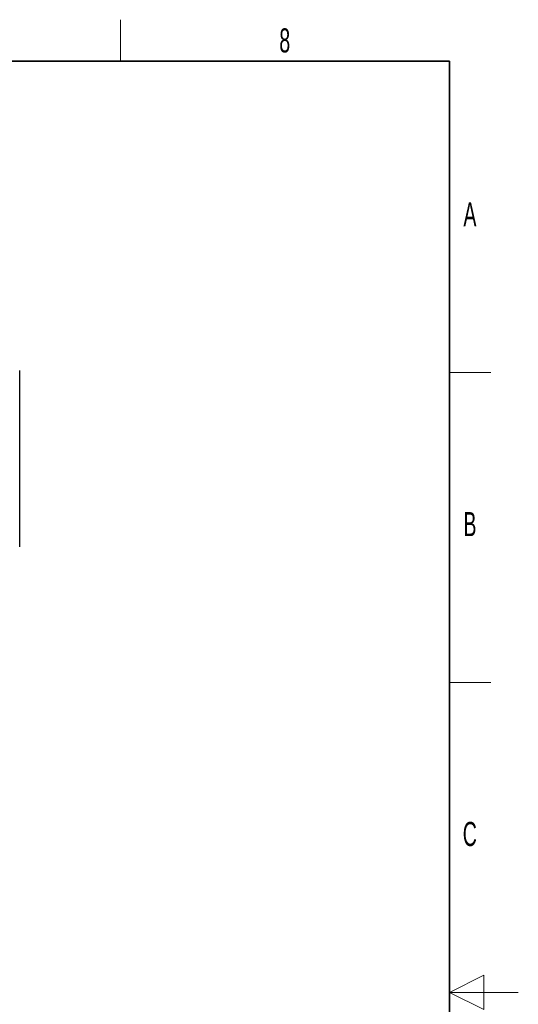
# Paper-space layout 'Blatt2' of a CAD drawing. Header units: millimetres. Extents: x 5 to 418, y 2 to 292.
# Tile 55 of 55: x 346 to 418, y 146 to 288. Entities that reach past the tile are written whole.
import ezdxf

# ---------------------------------------------------------------- set-up
doc = ezdxf.new("R2010")
doc.units = ezdxf.units.MM
doc.layers.add('SLD-0', color=7, linetype='Continuous')
doc.styles.add('SLDTEXTSTYLE1', font='TXT', dxfattribs={"width": 0.605})

psp = doc.layouts.new('Blatt2')

# ---------------------------------------------------------------- linework, layer by layer
at = {"color": 7, "linetype": 'Continuous', "lineweight": 25}
psp.add_line((345.63, 211.94), (345.63, 237.56), dxfattribs=at)
at = {"layer": 'SLD-0', "lineweight": 18}
for p, q in [((360.25, 282.5), (360.25, 288.5)), ((408, 237.25), (414, 237.25)), ((408, 192.25), (414, 192.25))]:
    psp.add_line(p, q, dxfattribs=at)
at = {"layer": 'SLD-0', "lineweight": 35}
for p, q in [((408, 282.5), (26, 282.5)), ((408, 12), (408, 282.5))]:
    psp.add_line(p, q, dxfattribs=at)
at = {"layer": 'SLD-0', "color": 7, "linetype": 'Continuous', "lineweight": 18}
for p, q in [((413, 149.75), (408, 147.25)), ((413, 144.75), (413, 149.75)), ((418, 147.25), (408, 147.25)), ((408, 147.25), (413, 144.75))]:
    psp.add_line(p, q, dxfattribs=at)

# ---------------------------------------------------------------- texts
at = {"layer": 'SLD-0', "char_height": 3.5, "attachment_point": 2, "style": 'SLDTEXTSTYLE1'}
for s, insert in [('8', (384.1, 287.24)), ('A', (410.98, 262)), ('B', (410.98, 217)), ('C', (410.96, 172))]:
    psp.add_mtext(s, dxfattribs=dict(at, insert=insert))

doc.saveas('drawing.dxf')
